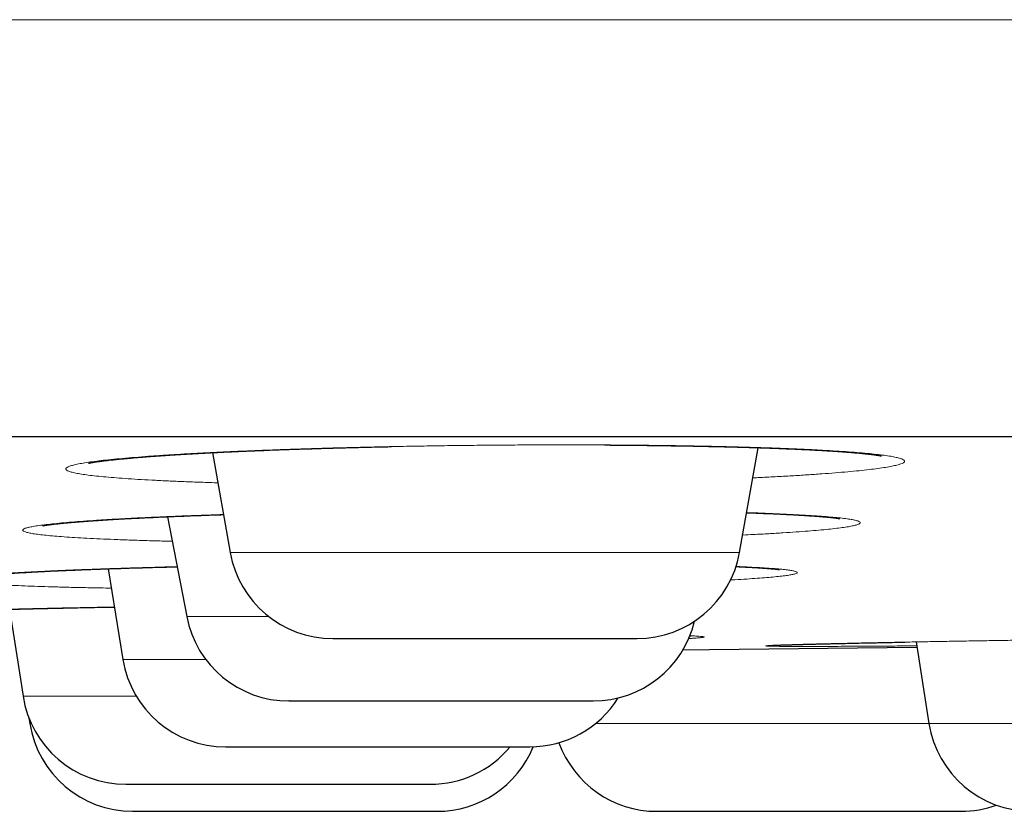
# Model space of a CAD drawing. Header units: millimetres. Extents: x 8 to 482, y 12 to 243.
# Tile 21 of 256: x 79.55 to 84.28, y 184.79 to 188.59. Entities that reach past the tile are written whole.
import ezdxf

# ---------------------------------------------------------------- set-up
doc = ezdxf.new("R2010")
doc.units = ezdxf.units.MM

msp = doc.modelspace()

# ---------------------------------------------------------------- linework, layer by layer
at = {"color": 7, "linetype": 'Continuous', "lineweight": 30}
for p, q in [((80.4787, 186.5087), (80.5633, 186.0288)), ((83.009, 186.0288), (83.0978, 186.5325)), ((80.2628, 186.201), (80.3546, 185.7216)), ((79.9768, 185.9508), (80.048, 185.515)), ((79.5039, 185.7562), (79.5686, 185.339)), ((83.8565, 185.5993), (83.9184, 185.2076)), ((79.5971, 185.2335), (79.6012, 185.2076))]:
    msp.add_line(p, q, dxfattribs=at)
at = {"color": 8, "linetype": 'Continuous', "lineweight": 0}
for p, q in [((80.5633, 186.0288), (83.009, 186.0288)), ((80.3546, 185.7216), (80.748, 185.7216)), ((80.048, 185.515), (80.4462, 185.515)), ((79.5686, 185.339), (80.1123, 185.339)), ((79.6012, 185.2076), (79.6081, 185.2076)), ((82.3176, 185.2076), (82.417, 185.2076)), ((82.417, 185.2076), (83.9184, 185.2076)), ((83.9184, 185.2076), (85.1422, 185.2076))]:
    msp.add_line(p, q, dxfattribs=at)
at = {"color": 7, "linetype": 'Continuous', "lineweight": 30, "flags": 128}
msp.add_lwpolyline([(82.7371, 185.5614), (82.8651, 185.5627), (83.8605, 185.5737)], dxfattribs=at)
at = {"color": 7, "linetype": 'Continuous', "lineweight": 30}
for centre, start, end in [((81.0557, 186.1156), 190, 270), ((82.5166, 186.1156), 270, 350), ((80.8457, 185.8156), 190.8443, 270), ((82.3066, 185.8156), 270, 346.4886), ((80.5414, 185.5956), 189.2746, 270), ((80.0627, 185.4156), 188.8162, 270), ((82.0023, 185.5956), 270, 327.9222), ((80.095, 185.2856), 188.9814, 270), ((84.4122, 185.2856), 188.9814, 270), ((81.5236, 185.4156), 270, 320.1474), ((81.5559, 185.2856), 270, 337.6988), ((82.6118, 185.2856), 199.9007, 270), ((84.0727, 185.2856), 270, 289.8479)]:
    msp.add_arc(centre, 0.5, start, end, dxfattribs=at)
at = {"color": 8, "linetype": 'Continuous', "lineweight": 0}
for points, knots in [([(27.0014, 188.5884), (27.0034, 188.5884), (27.0073, 188.5884), (27.0388, 188.5884), (27.0889, 188.5884), (27.1594, 188.5884), (27.2498, 188.5884), (27.358, 188.5884), (27.4825, 188.5884), (27.6221, 188.5884), (27.7792, 188.5884), (27.9536, 188.5884), (28.1454, 188.5884), (28.3544, 188.5884), (28.5806, 188.5884), (28.8239, 188.5884), (29.0843, 188.5884), (29.36, 188.5884), (29.6506, 188.5884), (29.9557, 188.5884), (30.277, 188.5884), (30.6234, 188.5884), (30.9963, 188.5884), (31.3972, 188.5884), (31.8164, 188.5884), (32.2536, 188.5884), (32.7086, 188.5884), (33.1721, 188.5884), (33.6429, 188.5884), (34.1196, 188.5884), (34.6114, 188.5884), (35.1179, 188.5884), (35.6392, 188.5884), (36.1748, 188.5884), (36.7248, 188.5884), (37.2888, 188.5884), (37.8667, 188.5884), (38.4548, 188.5884), (39.0526, 188.5884), (39.6596, 188.5884), (40.2793, 188.5884), (40.9282, 188.5884), (41.6075, 188.5884), (42.3179, 188.5884), (43.042, 188.5884), (43.7794, 188.5884), (44.5297, 188.5884), (45.2781, 188.5884), (46.0235, 188.5884), (46.7647, 188.5884), (47.5162, 188.5884), (48.2778, 188.5884), (49.0491, 188.5884), (49.8299, 188.5884), (50.6199, 188.5884), (51.4188, 188.5884), (52.2262, 188.5884), (53.0372, 188.5884), (53.8511, 188.5884), (54.6676, 188.5884), (55.4913, 188.5884), (56.3441, 188.5884), (57.2263, 188.5884), (58.1381, 188.5884), (59.0568, 188.5884), (59.9821, 188.5884), (60.9136, 188.5884), (61.8329, 188.5884), (62.7393, 188.5884), (63.6322, 188.5884), (64.5291, 188.5884), (65.4297, 188.5884), (66.3337, 188.5884), (67.2408, 188.5884), (68.1505, 188.5884), (69.0626, 188.5884), (69.9767, 188.5884), (70.8871, 188.5884), (71.7933, 188.5884), (72.695, 188.5884), (73.5973, 188.5884), (74.524, 188.5884), (75.4748, 188.5884), (76.4492, 188.5884), (77.4227, 188.5884), (78.3951, 188.5884), (79.3658, 188.5884), (80.3161, 188.5884), (81.2456, 188.5884), (82.1542, 188.5884), (83.06, 188.5884), (83.9625, 188.5884), (84.8616, 188.5884), (85.7568, 188.5884), (86.6478, 188.5884), (87.5343, 188.5884), (88.4159, 188.5884), (89.287, 188.5884), (90.1475, 188.5884), (90.9971, 188.5884), (91.8407, 188.5884), (92.7003, 188.5884), (93.5749, 188.5884), (94.4635, 188.5884), (95.3437, 188.5884), (96.2151, 188.5884), (97.0773, 188.5884), (97.9138, 188.5884), (98.7249, 188.5884), (99.5109, 188.5884), (100.2876, 188.5884), (101.0548, 188.5884), (101.812, 188.5884), (102.5591, 188.5884), (103.2957, 188.5884), (104.0216, 188.5884), (104.7364, 188.5884), (105.4358, 188.5884), (106.1195, 188.5884), (106.7877, 188.5884), (107.4442, 188.5884), (108.1058, 188.5884), (108.7711, 188.5884), (109.4386, 188.5884), (110.0914, 188.5884), (110.7291, 188.5884), (111.3516, 188.5884), (111.947, 188.5884), (112.5162, 188.5884), (113.06, 188.5884), (113.5894, 188.5884), (114.1043, 188.5884), (114.6044, 188.5884), (115.0896, 188.5884), (115.5597, 188.5884), (116.0145, 188.5884), (116.4538, 188.5884), (116.8748, 188.5884), (117.2778, 188.5884), (117.6628, 188.5884), (118.0322, 188.5884), (118.395, 188.5884), (118.7497, 188.5884), (119.0946, 188.5884), (119.4206, 188.5884), (119.7276, 188.5884), (120.0156, 188.5884), (120.2793, 188.5884), (120.5199, 188.5884), (120.7386, 188.5884), (120.9402, 188.5884), (121.1244, 188.5884), (121.2913, 188.5884), (121.4408, 188.5884), (121.5728, 188.5884), (121.6872, 188.5884), (121.784, 188.5884), (121.8627, 188.5884), (121.9236, 188.5884), (121.9666, 188.5884), (121.9935, 188.5884), (121.9969, 188.5884), (121.9986, 188.5884)], [0, 0, 0, 0, 0.006533, 0.013065, 0.019598, 0.026131, 0.032665, 0.039198, 0.045359, 0.051519, 0.05768, 0.06384, 0.070001, 0.076161, 0.082321, 0.088482, 0.094642, 0.100802, 0.106852, 0.112901, 0.118951, 0.125, 0.131533, 0.138065, 0.144598, 0.151131, 0.157665, 0.164198, 0.170359, 0.176519, 0.18268, 0.18884, 0.195001, 0.201161, 0.207321, 0.213482, 0.219642, 0.225802, 0.231852, 0.237901, 0.243951, 0.25, 0.256533, 0.263065, 0.269598, 0.276131, 0.282665, 0.289198, 0.295359, 0.301519, 0.30768, 0.31384, 0.320001, 0.326161, 0.332321, 0.338482, 0.344642, 0.350802, 0.356852, 0.362901, 0.368951, 0.375, 0.381533, 0.388065, 0.394598, 0.401131, 0.407665, 0.414198, 0.420359, 0.426519, 0.43268, 0.43884, 0.445001, 0.451161, 0.457321, 0.463482, 0.469642, 0.475802, 0.481852, 0.487901, 0.493951, 0.5, 0.506533, 0.513065, 0.519598, 0.526131, 0.532665, 0.539198, 0.545359, 0.551519, 0.55768, 0.56384, 0.570001, 0.576161, 0.582321, 0.588482, 0.594642, 0.600802, 0.606852, 0.612901, 0.618951, 0.625, 0.631533, 0.638065, 0.644598, 0.651131, 0.657665, 0.664198, 0.670359, 0.676519, 0.68268, 0.68884, 0.695001, 0.701161, 0.707321, 0.713482, 0.719642, 0.725802, 0.731852, 0.737901, 0.743951, 0.75, 0.756533, 0.763065, 0.769598, 0.776131, 0.782665, 0.789198, 0.795359, 0.801519, 0.80768, 0.81384, 0.820001, 0.826161, 0.832321, 0.838482, 0.844642, 0.850802, 0.856852, 0.862901, 0.868951, 0.875, 0.881533, 0.888065, 0.894598, 0.901131, 0.907665, 0.914198, 0.920359, 0.926519, 0.93268, 0.93884, 0.945001, 0.951161, 0.957321, 0.963482, 0.969642, 0.975802, 0.981852, 0.987901, 0.993951, 1, 1, 1, 1]), ([(80.5043, 186.3638), (80.5018, 186.3639), (80.4698, 186.3647), (80.4122, 186.3667), (80.3319, 186.3697), (80.2566, 186.373), (80.1857, 186.3765), (80.1196, 186.3803), (80.0586, 186.3842), (80.0032, 186.3884), (79.9536, 186.3927), (79.91, 186.3972), (79.8723, 186.4019), (79.8405, 186.4067), (79.8146, 186.4117), (79.7949, 186.4168), (79.7814, 186.422), (79.7744, 186.4273), (79.7737, 186.4326), (79.7794, 186.438), (79.7915, 186.4434), (79.8098, 186.4489), (79.8342, 186.4543), (79.8646, 186.4597), (79.9009, 186.4651), (79.9433, 186.4704), (79.9916, 186.4757), (80.0458, 186.4809), (80.1057, 186.486), (80.1706, 186.491), (80.2402, 186.4958), (80.3145, 186.5005), (80.3934, 186.505), (80.4769, 186.5093), (80.5651, 186.5135), (80.6575, 186.5175), (80.7532, 186.5213), (80.8518, 186.5248), (80.9528, 186.5281), (81.0564, 186.5311), (81.1624, 186.5338), (81.2709, 186.5363), (81.3816, 186.5386), (81.4936, 186.5405), (81.6063, 186.5422), (81.7189, 186.5436), (81.8316, 186.5446), (81.9443, 186.5454), (82.0569, 186.5458), (82.1691, 186.546), (82.2801, 186.5458), (82.389, 186.5454), (82.4957, 186.5446), (82.6, 186.5436), (82.702, 186.5422), (82.8017, 186.5405), (82.8984, 186.5386), (82.9916, 186.5363), (83.0803, 186.5338), (83.1647, 186.5311), (83.2445, 186.5281), (83.32, 186.5248), (83.3909, 186.5213), (83.4571, 186.5175), (83.5182, 186.5135), (83.5736, 186.5094), (83.623, 186.505), (83.6666, 186.5005), (83.7042, 186.4958), (83.7359, 186.491), (83.7616, 186.486), (83.7813, 186.4809), (83.7947, 186.4757), (83.8017, 186.4704), (83.8023, 186.4651), (83.7965, 186.4598), (83.7844, 186.4543), (83.7659, 186.4489), (83.7413, 186.4434), (83.7107, 186.438), (83.6743, 186.4326), (83.6319, 186.4273), (83.5836, 186.422), (83.5293, 186.4168), (83.4695, 186.4117), (83.4045, 186.4067), (83.3347, 186.4019), (83.2604, 186.3972), (83.1812, 186.3927), (83.1183, 186.3894), (83.0806, 186.3877), (83.0722, 186.3873)], [0, 0, 0, 0, 0.000943, 0.012342, 0.023716, 0.0351, 0.046533, 0.058049, 0.069592, 0.081043, 0.092438, 0.103814, 0.115207, 0.126653, 0.138189, 0.149702, 0.161134, 0.17252, 0.183895, 0.195298, 0.206763, 0.218328, 0.229821, 0.241238, 0.252615, 0.263989, 0.275396, 0.286872, 0.298452, 0.309954, 0.321375, 0.332752, 0.344121, 0.35552, 0.366984, 0.378549, 0.390086, 0.401531, 0.412918, 0.424286, 0.435671, 0.447109, 0.458638, 0.470209, 0.481685, 0.493101, 0.504495, 0.515904, 0.527363, 0.53891, 0.550435, 0.56188, 0.573282, 0.584676, 0.596101, 0.607592, 0.619186, 0.630692, 0.642115, 0.653493, 0.664861, 0.676257, 0.687717, 0.699277, 0.71082, 0.722269, 0.73366, 0.74503, 0.756415, 0.767852, 0.779377, 0.790935, 0.802397, 0.813796, 0.82517, 0.836555, 0.847987, 0.859503, 0.871045, 0.882495, 0.89389, 0.905266, 0.916659, 0.928105, 0.93964, 0.951154, 0.962585, 0.97397, 0.985345, 0.996747, 1, 1, 1, 1]), ([(83.0428, 186.2205), (83.0546, 186.2201), (83.0923, 186.2189), (83.151, 186.2167), (83.219, 186.2138), (83.2819, 186.2106), (83.3396, 186.2074), (83.3915, 186.2039), (83.4375, 186.2004), (83.4774, 186.1966), (83.5114, 186.1928), (83.5393, 186.1888), (83.5613, 186.1847), (83.5771, 186.1805), (83.5867, 186.1762), (83.5898, 186.1718), (83.5867, 186.1675), (83.5771, 186.163), (83.5612, 186.1586), (83.5389, 186.1541), (83.5106, 186.1495), (83.4764, 186.1451), (83.4363, 186.1406), (83.3905, 186.1363), (83.3388, 186.1319), (83.2813, 186.1276), (83.2184, 186.1234), (83.1502, 186.1193), (83.0855, 186.1157), (83.0417, 186.1136), (83.0238, 186.1127)], [0, 0, 0, 0, 0.0166578, 0.0533324, 0.0902131, 0.1274157, 0.1645659, 0.2014131, 0.2380731, 0.2746635, 0.3113028, 0.3481086, 0.3851974, 0.4223982, 0.4592844, 0.4959712, 0.5325753, 0.5692145, 0.6060061, 0.6430662, 0.6802116, 0.7170629, 0.7537351, 0.7903452, 0.8270107, 0.8638484, 0.9009737, 0.9380259, 0.9748142, 1, 1, 1, 1]), ([(80.2854, 186.0829), (80.2692, 186.0833), (80.2241, 186.0843), (80.1549, 186.0863), (80.0776, 186.0888), (80.0053, 186.0915), (79.9375, 186.0944), (79.8747, 186.0975), (79.817, 186.1008), (79.7651, 186.1042), (79.7191, 186.1078), (79.679, 186.1115), (79.645, 186.1153), (79.6169, 186.1193), (79.5948, 186.1234), (79.5789, 186.1276), (79.5693, 186.1319), (79.566, 186.1362), (79.5692, 186.1406), (79.5787, 186.1451), (79.5945, 186.1495), (79.6166, 186.154), (79.6447, 186.1586), (79.6787, 186.163), (79.7187, 186.1674), (79.7644, 186.1718), (79.8161, 186.1762), (79.8737, 186.1804), (79.9367, 186.1847), (80.0047, 186.1888), (80.0772, 186.1928), (80.1542, 186.1966), (80.2357, 186.2003), (80.3215, 186.2039), (80.4122, 186.2073), (80.4823, 186.2098), (80.5231, 186.2111), (80.5311, 186.2114)], [0, 0, 0, 0, 0.016566, 0.046033, 0.075433, 0.104861, 0.134412, 0.16418, 0.194019, 0.223621, 0.253078, 0.282484, 0.311933, 0.34152, 0.371338, 0.401102, 0.430653, 0.460085, 0.489491, 0.518966, 0.548603, 0.578496, 0.608206, 0.637719, 0.667128, 0.696529, 0.726015, 0.755681, 0.785618, 0.815349, 0.844872, 0.87428, 0.90367, 0.933135, 0.96277, 0.992668, 1, 1, 1, 1]), ([(79.992, 185.8578), (79.9751, 185.8581), (79.9291, 185.8588), (79.8587, 185.8602), (79.7807, 185.862), (79.7077, 185.864), (79.6394, 185.8661), (79.576, 185.8684), (79.5177, 185.8709), (79.4648, 185.8734), (79.4178, 185.8762), (79.3768, 185.879), (79.342, 185.8819), (79.3133, 185.885), (79.2906, 185.8881), (79.2742, 185.8914), (79.2638, 185.8947), (79.2597, 185.8981), (79.262, 185.9015), (79.2707, 185.905), (79.2857, 185.9085), (79.3071, 185.912), (79.3348, 185.9156), (79.3684, 185.9191), (79.4079, 185.9227), (79.4531, 185.9262), (79.5039, 185.9296), (79.5605, 185.933), (79.6227, 185.9364), (79.6903, 185.9397), (79.7628, 185.943), (79.8396, 185.9461), (79.9207, 185.9492), (80.0061, 185.9521), (80.0956, 185.9549), (80.1895, 185.9576), (80.2608, 185.9596), (80.3017, 185.9606), (80.3088, 185.9607)], [0, 0, 0, 0, 0.01666, 0.045353, 0.073929, 0.10248, 0.131099, 0.159878, 0.188907, 0.217902, 0.24666, 0.27527, 0.303825, 0.332416, 0.361137, 0.390077, 0.41911, 0.447896, 0.476527, 0.505092, 0.533684, 0.562395, 0.591316, 0.620303, 0.649061, 0.677679, 0.706249, 0.734863, 0.763611, 0.792585, 0.821498, 0.850206, 0.878798, 0.907368, 0.936006, 0.964804, 0.993851, 1, 1, 1, 1]), ([(82.9922, 185.9617), (83.0042, 185.9612), (83.036, 185.9599), (83.0813, 185.9577), (83.1286, 185.9549), (83.1695, 185.9521), (83.2045, 185.9492), (83.2333, 185.9461), (83.2561, 185.943), (83.2727, 185.9397), (83.2832, 185.9364), (83.2873, 185.933), (83.2851, 185.9296), (83.2765, 185.9262), (83.2615, 185.9227), (83.2401, 185.9191), (83.2126, 185.9156), (83.1792, 185.912), (83.1399, 185.9085), (83.0949, 185.905), (83.0439, 185.9015), (83.0007, 185.8988), (82.9727, 185.8973), (82.9656, 185.897)], [0, 0, 0, 0, 0.030651, 0.081227, 0.1314, 0.181328, 0.231169, 0.281085, 0.331234, 0.381774, 0.432221, 0.482307, 0.532192, 0.582033, 0.631993, 0.682229, 0.732897, 0.783252, 0.833274, 0.883121, 0.932953, 0.982932, 1, 1, 1, 1]), ([(79.5142, 185.6896), (79.4874, 185.6899), (79.4317, 185.6905), (79.3525, 185.6915), (79.2759, 185.6927), (79.2044, 185.694), (79.1381, 185.6954), (79.0769, 185.697), (79.0208, 185.6987), (78.9701, 185.7005), (78.9249, 185.7024), (78.8858, 185.7044), (78.853, 185.7064), (78.8264, 185.7086), (78.806, 185.7108), (78.7918, 185.7131), (78.7839, 185.7155), (78.7821, 185.718), (78.7866, 185.7204), (78.7974, 185.7229), (78.8145, 185.7255), (78.838, 185.728), (78.8677, 185.7306), (78.9036, 185.7332), (78.9454, 185.7358), (78.9927, 185.7384), (79.0456, 185.741), (79.1039, 185.7435), (79.1676, 185.746), (79.2368, 185.7485), (79.3111, 185.751), (79.3899, 185.7533), (79.4728, 185.7556), (79.5595, 185.7579), (79.6501, 185.76), (79.7445, 185.7621), (79.8429, 185.7641), (79.9304, 185.7657), (79.9861, 185.7667), (80.0068, 185.767)], [0, 0, 0, 0, 0.025597, 0.053119, 0.080441, 0.107653, 0.13484, 0.162092, 0.189496, 0.217138, 0.244749, 0.272133, 0.299376, 0.326567, 0.353793, 0.381141, 0.408699, 0.436345, 0.463757, 0.49102, 0.51822, 0.545447, 0.572786, 0.600325, 0.627928, 0.655312, 0.682563, 0.709769, 0.737016, 0.764391, 0.791981, 0.819513, 0.846849, 0.874076, 0.901281, 0.928552, 0.955975, 0.983636, 1, 1, 1, 1]), ([(82.7697, 185.6289), (82.7776, 185.6285), (82.7949, 185.6279), (82.8144, 185.6267), (82.8293, 185.6254), (82.8377, 185.6241), (82.8397, 185.6228), (82.8353, 185.6213), (82.8246, 185.6199), (82.8074, 185.6184), (82.7877, 185.617), (82.7711, 185.6161), (82.7647, 185.6158)], [0, 0, 0, 0, 0.088436, 0.194755, 0.300225, 0.405174, 0.509939, 0.614856, 0.720262, 0.826486, 0.93253, 1, 1, 1, 1]), ([(83.8594, 185.5806), (83.8312, 185.5803), (83.7742, 185.5799), (83.6938, 185.5793), (83.6175, 185.5788), (83.5465, 185.5784), (83.4806, 185.5781), (83.42, 185.5778), (83.3646, 185.5777), (83.3146, 185.5776), (83.2703, 185.5777), (83.2321, 185.5778), (83.2, 185.5781), (83.1742, 185.5784), (83.1546, 185.5788), (83.1412, 185.5793), (83.134, 185.5799), (83.133, 185.5806), (83.1383, 185.5813), (83.15, 185.5822), (83.168, 185.5831), (83.1924, 185.5841), (83.223, 185.5851), (83.2599, 185.5863), (83.3025, 185.5875), (83.3507, 185.5888), (83.4043, 185.5901), (83.4633, 185.5914), (83.5278, 185.5928), (83.5977, 185.5943), (83.6728, 185.5958), (83.7524, 185.5974), (83.8362, 185.599), (83.9236, 185.6006), (84.0147, 185.6022), (84.1095, 185.6038), (84.2079, 185.6054), (84.3097, 185.6071), (84.4142, 185.6088), (84.5206, 185.6104), (84.6284, 185.612), (84.7377, 185.6136), (84.8485, 185.6152), (84.9558, 185.6167), (85.0264, 185.6177), (85.0595, 185.6182)], [0, 0, 0, 0, 0.023079, 0.046651, 0.07003, 0.093289, 0.116503, 0.139746, 0.163093, 0.186618, 0.210098, 0.233415, 0.256643, 0.279856, 0.30313, 0.326539, 0.350156, 0.3736, 0.396875, 0.420055, 0.443215, 0.46643, 0.489774, 0.51332, 0.53684, 0.560168, 0.583375, 0.606537, 0.62973, 0.653026, 0.676501, 0.700052, 0.723403, 0.746626, 0.769797, 0.79299, 0.816279, 0.839738, 0.863252, 0.886579, 0.909793, 0.932968, 0.956178, 0.979499, 1, 1, 1, 1])]:
    msp.add_open_spline(points, degree=3, knots=knots, dxfattribs=at)
at = {"color": 7, "linetype": 'Continuous', "lineweight": 30}
for points, knots in [([(29.0014, 186.5856), (29.0019, 186.5856), (29.0027, 186.5856), (29.0096, 186.5856), (29.0206, 186.5856), (29.036, 186.5856), (29.0559, 186.5856), (29.0802, 186.5856), (29.1099, 186.5856), (29.1454, 186.5856), (29.1875, 186.5856), (29.2348, 186.5856), (29.2875, 186.5856), (29.3456, 186.5856), (29.409, 186.5856), (29.4778, 186.5856), (29.5518, 186.5856), (29.6313, 186.5856), (29.7156, 186.5856), (29.8046, 186.5856), (29.8981, 186.5856), (29.9967, 186.5856), (30.1008, 186.5856), (30.2105, 186.5856), (30.3259, 186.5856), (30.4464, 186.5856), (30.572, 186.5856), (30.7019, 186.5856), (30.8359, 186.5856), (30.9741, 186.5856), (31.1171, 186.5856), (31.2661, 186.5856), (31.421, 186.5856), (31.5821, 186.5856), (31.7483, 186.5856), (31.9196, 186.5856), (32.096, 186.5856), (32.2775, 186.5856), (32.4582, 186.5856), (32.6376, 186.5856), (32.815, 186.5856), (32.9965, 186.5856), (33.1819, 186.5856), (33.3713, 186.5856), (33.5646, 186.5856), (33.7685, 186.5856), (33.9835, 186.5856), (34.2099, 186.5856), (34.4412, 186.5856), (34.6773, 186.5856), (34.9182, 186.5856), (35.1639, 186.5856), (35.4144, 186.5856), (35.6697, 186.5856), (35.9298, 186.5856), (36.1932, 186.5856), (36.4596, 186.5856), (36.7289, 186.5856), (37.0024, 186.5856), (37.2815, 186.5856), (37.5663, 186.5856), (37.8568, 186.5856), (38.1513, 186.5856), (38.4499, 186.5856), (38.7507, 186.5856), (39.0536, 186.5856), (39.3586, 186.5856), (39.6674, 186.5856), (39.9823, 186.5856), (40.3033, 186.5856), (40.6305, 186.5856), (40.9617, 186.5856), (41.297, 186.5856), (41.6363, 186.5856), (41.9797, 186.5856), (42.3162, 186.5856), (42.6454, 186.5856), (42.9667, 186.5856), (43.2909, 186.5856), (43.618, 186.5856), (43.9481, 186.5856), (44.2811, 186.5856), (44.6282, 186.5856), (44.9898, 186.5856), (45.3662, 186.5856), (45.7462, 186.5856), (46.1297, 186.5856), (46.5167, 186.5856), (46.9073, 186.5856), (47.3014, 186.5856), (47.6991, 186.5856), (48.1003, 186.5856), (48.5026, 186.5856), (48.906, 186.5856), (49.3101, 186.5856), (49.7169, 186.5856), (50.1285, 186.5856), (50.545, 186.5856), (50.9663, 186.5856), (51.39, 186.5856), (51.8161, 186.5856), (52.242, 186.5856), (52.6676, 186.5856), (53.093, 186.5856), (53.5207, 186.5856), (53.9536, 186.5856), (54.3917, 186.5856), (54.8352, 186.5856), (55.281, 186.5856), (55.7292, 186.5856), (56.1799, 186.5856), (56.6328, 186.5856), (57.074, 186.5856), (57.5028, 186.5856), (57.919, 186.5856), (58.3367, 186.5856), (58.7557, 186.5856), (59.1762, 186.5856), (59.5981, 186.5856), (60.0356, 186.5856), (60.4888, 186.5856), (60.9578, 186.5856), (61.4287, 186.5856), (61.9012, 186.5856), (62.3755, 186.5856), (62.8515, 186.5856), (63.3292, 186.5856), (63.8087, 186.5856), (64.2899, 186.5856), (64.77, 186.5856), (65.2488, 186.5856), (65.7261, 186.5856), (66.2043, 186.5856), (66.6858, 186.5856), (67.1706, 186.5856), (67.6586, 186.5856), (68.1469, 186.5856), (68.6357, 186.5856), (69.1218, 186.5856), (69.6054, 186.5856), (70.0865, 186.5856), (70.5678, 186.5856), (71.0528, 186.5856), (71.5414, 186.5856), (72.0336, 186.5856), (72.5262, 186.5856), (73.0192, 186.5856), (73.5125, 186.5856), (74.0061, 186.5856), (74.4847, 186.5856), (74.9479, 186.5856), (75.3957, 186.5856), (75.8431, 186.5856), (76.2903, 186.5856), (76.7372, 186.5856), (77.1838, 186.5856), (77.6451, 186.5856), (78.1208, 186.5856), (78.6112, 186.5856), (79.1011, 186.5856), (79.5908, 186.5856), (80.0801, 186.5856), (80.5691, 186.5856), (81.0577, 186.5856), (81.546, 186.5856), (82.0339, 186.5856), (82.5186, 186.5856), (83.0001, 186.5856), (83.4779, 186.5856), (83.9547, 186.5856), (84.4327, 186.5856), (84.912, 186.5856), (85.3924, 186.5856), (85.8711, 186.5856), (86.3481, 186.5856), (86.8205, 186.5856), (87.2884, 186.5856), (87.7518, 186.5856), (88.2136, 186.5856), (88.6768, 186.5856), (89.1415, 186.5856), (89.6076, 186.5856), (90.0719, 186.5856), (90.5345, 186.5856), (90.9954, 186.5856), (91.4546, 186.5856), (91.8977, 186.5856), (92.3248, 186.5856), (92.7359, 186.5856), (93.1451, 186.5856), (93.5523, 186.5856), (93.9576, 186.5856), (94.361, 186.5856), (94.7757, 186.5856), (95.2017, 186.5856), (95.6386, 186.5856), (96.0731, 186.5856), (96.5053, 186.5856), (96.9352, 186.5856), (97.3627, 186.5856), (97.7878, 186.5856), (98.2105, 186.5856), (98.6309, 186.5856), (99.0465, 186.5856), (99.4572, 186.5856), (99.8629, 186.5856), (100.2657, 186.5856), (100.6675, 186.5856), (101.0683, 186.5856), (101.468, 186.5856), (101.8641, 186.5856), (102.2567, 186.5856), (102.6435, 186.5856), (103.0245, 186.5856), (103.3997, 186.5856), (103.7716, 186.5856), (104.1426, 186.5856), (104.5126, 186.5856), (104.8815, 186.5856), (105.2469, 186.5856), (105.6088, 186.5856), (105.9671, 186.5856), (106.3218, 186.5856), (106.6621, 186.5856), (106.988, 186.5856), (107.3, 186.5856), (107.6086, 186.5856), (107.9138, 186.5856), (108.2158, 186.5856), (108.5144, 186.5856), (108.8196, 186.5856), (109.1309, 186.5856), (109.4479, 186.5856), (109.7608, 186.5856), (110.0698, 186.5856), (110.3747, 186.5856), (110.6756, 186.5856), (110.9725, 186.5856), (111.2654, 186.5856), (111.5543, 186.5856), (111.8374, 186.5856), (112.1149, 186.5856), (112.3866, 186.5856), (112.6541, 186.5856), (112.9185, 186.5856), (113.1798, 186.5856), (113.4379, 186.5856), (113.6912, 186.5856), (113.9396, 186.5856), (114.1819, 186.5856), (114.4179, 186.5856), (114.6479, 186.5856), (114.8733, 186.5856), (115.0955, 186.5856), (115.3145, 186.5856), (115.5302, 186.5856), (115.741, 186.5856), (115.947, 186.5856), (116.1482, 186.5856), (116.3445, 186.5856), (116.5301, 186.5856), (116.7053, 186.5856), (116.8705, 186.5856), (117.0315, 186.5856), (117.1884, 186.5856), (117.341, 186.5856), (117.4895, 186.5856), (117.6386, 186.5856), (117.7878, 186.5856), (117.9366, 186.5856), (118.0804, 186.5856), (118.2191, 186.5856), (118.3527, 186.5856), (118.4812, 186.5856), (118.6047, 186.5856), (118.7231, 186.5856), (118.8364, 186.5856), (118.944, 186.5856), (119.046, 186.5856), (119.1425, 186.5856), (119.2339, 186.5856), (119.3207, 186.5856), (119.4027, 186.5856), (119.4799, 186.5856), (119.5518, 186.5856), (119.6183, 186.5856), (119.6791, 186.5856), (119.7343, 186.5856), (119.784, 186.5856), (119.8285, 186.5856), (119.8682, 186.5856), (119.9029, 186.5856), (119.9324, 186.5856), (119.9565, 186.5856), (119.9753, 186.5856), (119.9887, 186.5856), (119.997, 186.5856), (119.9981, 186.5856), (119.9986, 186.5856)], [0, 0, 0, 0, 0.003135, 0.006267, 0.009399, 0.012529, 0.015659, 0.018788, 0.021917, 0.02536, 0.028802, 0.032246, 0.035691, 0.039138, 0.042588, 0.04604, 0.049495, 0.052953, 0.056415, 0.05982, 0.063229, 0.066635, 0.070037, 0.073497, 0.076954, 0.080407, 0.083858, 0.087306, 0.090691, 0.094074, 0.097456, 0.100837, 0.104287, 0.107736, 0.111187, 0.114638, 0.11809, 0.121544, 0.125, 0.128134, 0.131267, 0.134398, 0.137529, 0.140658, 0.143787, 0.146916, 0.150359, 0.153801, 0.157245, 0.16069, 0.164138, 0.167587, 0.171039, 0.174494, 0.177953, 0.181415, 0.18482, 0.188229, 0.191635, 0.195037, 0.198497, 0.201954, 0.205407, 0.208858, 0.212306, 0.215691, 0.219074, 0.222456, 0.225837, 0.229287, 0.232736, 0.236187, 0.239638, 0.24309, 0.246544, 0.25, 0.253134, 0.256267, 0.259398, 0.262529, 0.265658, 0.268787, 0.271916, 0.275359, 0.278801, 0.282245, 0.28569, 0.289138, 0.292587, 0.296039, 0.299494, 0.302953, 0.306415, 0.30982, 0.313229, 0.316635, 0.320037, 0.323497, 0.326954, 0.330407, 0.333858, 0.337306, 0.340691, 0.344074, 0.347456, 0.350837, 0.354287, 0.357736, 0.361187, 0.364638, 0.36809, 0.371544, 0.375, 0.378134, 0.381267, 0.384398, 0.387529, 0.390658, 0.393787, 0.396916, 0.400359, 0.403801, 0.407245, 0.41069, 0.414138, 0.417587, 0.421039, 0.424494, 0.427953, 0.431415, 0.43482, 0.438229, 0.441635, 0.445037, 0.448497, 0.451954, 0.455407, 0.458858, 0.462306, 0.465691, 0.469074, 0.472456, 0.475837, 0.479287, 0.482736, 0.486187, 0.489638, 0.49309, 0.496544, 0.5, 0.503134, 0.506267, 0.509398, 0.512529, 0.515658, 0.518787, 0.521916, 0.525359, 0.528801, 0.532245, 0.53569, 0.539138, 0.542587, 0.546039, 0.549494, 0.552953, 0.556415, 0.55982, 0.563229, 0.566635, 0.570037, 0.573497, 0.576954, 0.580407, 0.583858, 0.587306, 0.590691, 0.594074, 0.597456, 0.600837, 0.604287, 0.607736, 0.611187, 0.614638, 0.61809, 0.621544, 0.625, 0.628134, 0.631267, 0.634398, 0.637529, 0.640658, 0.643787, 0.646916, 0.650359, 0.653801, 0.657245, 0.66069, 0.664138, 0.667587, 0.671039, 0.674494, 0.677953, 0.681415, 0.68482, 0.688229, 0.691635, 0.695037, 0.698497, 0.701954, 0.705407, 0.708858, 0.712306, 0.715691, 0.719074, 0.722456, 0.725837, 0.729287, 0.732736, 0.736187, 0.739638, 0.74309, 0.746544, 0.75, 0.753134, 0.756267, 0.759398, 0.762529, 0.765658, 0.768787, 0.771916, 0.775359, 0.778801, 0.782245, 0.78569, 0.789138, 0.792587, 0.796039, 0.799494, 0.802953, 0.806415, 0.80982, 0.813229, 0.816635, 0.820037, 0.823497, 0.826954, 0.830407, 0.833858, 0.837306, 0.840691, 0.844074, 0.847456, 0.850837, 0.854287, 0.857736, 0.861187, 0.864638, 0.86809, 0.871544, 0.875, 0.878134, 0.881267, 0.884398, 0.887529, 0.890658, 0.893787, 0.896916, 0.900359, 0.903801, 0.907245, 0.91069, 0.914138, 0.917587, 0.921039, 0.924494, 0.927953, 0.931415, 0.93482, 0.938229, 0.941635, 0.945038, 0.948498, 0.951955, 0.955408, 0.958859, 0.962307, 0.965692, 0.969075, 0.972457, 0.975838, 0.979288, 0.982737, 0.986187, 0.989638, 0.99309, 0.996544, 1, 1, 1, 1]), ([(79.8836, 186.458), (79.8836, 186.458), (79.8835, 186.458), (79.8842, 186.4582), (79.886, 186.4585), (79.8884, 186.4591), (79.8913, 186.4596), (79.8945, 186.4603), (79.8985, 186.461), (79.9031, 186.4618), (79.9088, 186.4627), (79.9168, 186.464), (79.9278, 186.4656), (79.9422, 186.4676), (79.9577, 186.4696), (79.9737, 186.4716), (79.9888, 186.4733), (80.0029, 186.4748), (80.0165, 186.4763), (80.031, 186.4777), (80.0467, 186.4793), (80.0634, 186.4808), (80.0812, 186.4824), (80.1, 186.4841), (80.1207, 186.4858), (80.1409, 186.4875), (80.1592, 186.4889), (80.1741, 186.49), (80.1865, 186.4909), (80.1965, 186.4917), (80.2045, 186.4922), (80.2117, 186.4928), (80.2196, 186.4933), (80.2291, 186.494), (80.2402, 186.4947), (80.253, 186.4956), (80.2703, 186.4967), (80.2923, 186.4982), (80.3189, 186.4998), (80.3466, 186.5015), (80.3749, 186.5031), (80.4037, 186.5047), (80.4464, 186.5071), (80.5041, 186.51), (80.5699, 186.5131), (80.6295, 186.5157), (80.6828, 186.518), (80.7395, 186.5202), (80.7996, 186.5225), (80.8632, 186.5247), (80.9302, 186.5269), (80.9954, 186.5289), (81.0582, 186.5307), (81.118, 186.5324), (81.1795, 186.534), (81.2409, 186.5355), (81.2936, 186.5367), (81.3256, 186.5374), (81.3376, 186.5376)], [0, 0, 0, 0, 0.003608, 0.01545, 0.02742, 0.03894, 0.049152, 0.058865, 0.068501, 0.079206, 0.090986, 0.103693, 0.125434, 0.147134, 0.168564, 0.188637, 0.207206, 0.221292, 0.235736, 0.250542, 0.265783, 0.282093, 0.297649, 0.314174, 0.331668, 0.350105, 0.363608, 0.375106, 0.384596, 0.392075, 0.397635, 0.402348, 0.408119, 0.414969, 0.422898, 0.431907, 0.441996, 0.458971, 0.477017, 0.495024, 0.512994, 0.530925, 0.548818, 0.590843, 0.632666, 0.659898, 0.688154, 0.717505, 0.747919, 0.779395, 0.811932, 0.845529, 0.87261, 0.900341, 0.928721, 0.957111, 0.983962, 1, 1, 1, 1]), ([(82.3604, 186.5455), (82.3642, 186.5454), (82.3888, 186.5453), (82.4347, 186.5449), (82.4994, 186.5444), (82.5657, 186.5437), (82.6318, 186.5428), (82.6956, 186.5419), (82.7564, 186.5409), (82.82, 186.5397), (82.8854, 186.5383), (82.9519, 186.5367), (83.0128, 186.5351), (83.0684, 186.5335), (83.1189, 186.5319), (83.1655, 186.5302), (83.2055, 186.5288), (83.2396, 186.5274), (83.2683, 186.5262), (83.2944, 186.525), (83.3173, 186.524), (83.3369, 186.523), (83.3535, 186.5222), (83.366, 186.5215), (83.3751, 186.521), (83.3819, 186.5207), (83.3892, 186.5203), (83.3985, 186.5198), (83.4106, 186.5191), (83.4255, 186.5182), (83.4426, 186.5172), (83.4613, 186.516), (83.4804, 186.5147), (83.4995, 186.5134), (83.5181, 186.512), (83.5361, 186.5106), (83.5531, 186.5092), (83.5689, 186.5078), (83.5836, 186.5065), (83.5968, 186.5052), (83.6075, 186.5041), (83.6158, 186.5032), (83.6221, 186.5025), (83.6278, 186.5019), (83.6333, 186.5013), (83.6391, 186.5006), (83.6454, 186.4998), (83.6518, 186.499), (83.6582, 186.4981), (83.6645, 186.4972), (83.6703, 186.4963), (83.6753, 186.4956), (83.6789, 186.4949), (83.6815, 186.4945), (83.6834, 186.4942), (83.6852, 186.4938), (83.6869, 186.4935), (83.6889, 186.4931), (83.6905, 186.4928), (83.6907, 186.4927), (83.6907, 186.4927)], [0, 0, 0, 0, 0.005362, 0.035297, 0.066671, 0.100092, 0.133631, 0.16621, 0.19783, 0.228493, 0.267196, 0.304257, 0.339675, 0.371948, 0.40272, 0.431989, 0.459755, 0.480515, 0.500344, 0.518942, 0.535682, 0.549846, 0.56231, 0.573073, 0.578618, 0.58357, 0.588937, 0.595831, 0.606031, 0.6184, 0.632939, 0.649631, 0.667303, 0.684705, 0.703385, 0.721747, 0.739795, 0.757529, 0.77495, 0.79156, 0.806234, 0.816378, 0.825304, 0.833025, 0.840983, 0.850234, 0.860789, 0.872737, 0.884567, 0.897508, 0.911251, 0.923529, 0.933889, 0.940688, 0.94654, 0.953417, 0.961768, 0.971586, 0.98753, 1, 1, 1, 1]), ([(83.0427, 186.2199), (83.0541, 186.2195), (83.0822, 186.2186), (83.1248, 186.217), (83.1709, 186.2151), (83.2072, 186.2135), (83.2349, 186.2122), (83.254, 186.2112), (83.2714, 186.2103), (83.2864, 186.2094), (83.2987, 186.2087), (83.3087, 186.2081), (83.3174, 186.2076), (83.3265, 186.207), (83.3359, 186.2064), (83.3457, 186.2058), (83.3555, 186.2051), (83.366, 186.2043), (83.3796, 186.2033), (83.3954, 186.2021), (83.4123, 186.2007), (83.4276, 186.1993), (83.4406, 186.198), (83.4515, 186.1968), (83.4608, 186.1957), (83.4689, 186.1947), (83.4755, 186.1938), (83.4807, 186.1931), (83.4841, 186.1926), (83.4864, 186.1922), (83.4879, 186.1919), (83.4891, 186.1917), (83.4899, 186.1916), (83.4904, 186.1915), (83.4903, 186.1915), (83.4903, 186.1915)], [0, 0, 0, 0, 0.045094, 0.111379, 0.178821, 0.247436, 0.280198, 0.313014, 0.343153, 0.369758, 0.392834, 0.410426, 0.425624, 0.442948, 0.463668, 0.482325, 0.503071, 0.5259, 0.550627, 0.594783, 0.637924, 0.680053, 0.721997, 0.755468, 0.790538, 0.824986, 0.856509, 0.885127, 0.911585, 0.925667, 0.93926, 0.954094, 0.971107, 0.990291, 1, 1, 1, 1]), ([(79.6641, 186.1577), (79.6642, 186.1577), (79.6642, 186.1577), (79.6649, 186.1578), (79.666, 186.158), (79.6676, 186.1584), (79.6699, 186.1588), (79.6728, 186.1593), (79.6758, 186.1598), (79.6787, 186.1602), (79.6812, 186.1606), (79.6836, 186.1609), (79.6863, 186.1613), (79.6897, 186.1618), (79.6943, 186.1624), (79.7002, 186.1632), (79.707, 186.1641), (79.7171, 186.1653), (79.7304, 186.1668), (79.7473, 186.1686), (79.7645, 186.1703), (79.7819, 186.1719), (79.7982, 186.1734), (79.8131, 186.1746), (79.8262, 186.1757), (79.8385, 186.1767), (79.8501, 186.1776), (79.8641, 186.1787), (79.8817, 186.18), (79.9044, 186.1816), (79.9303, 186.1833), (79.9596, 186.1852), (79.9923, 186.1873), (80.028, 186.1894), (80.0686, 186.1916), (80.1143, 186.194), (80.1657, 186.1966), (80.2206, 186.1991), (80.2792, 186.2017), (80.3407, 186.2042), (80.4082, 186.2068), (80.4715, 186.2091), (80.5146, 186.2105), (80.5312, 186.2111)], [0, 0, 0, 0, 0.010852, 0.019024, 0.028236, 0.039035, 0.051427, 0.065228, 0.078493, 0.089404, 0.097957, 0.104523, 0.111954, 0.120843, 0.133194, 0.147576, 0.163959, 0.180746, 0.213476, 0.244251, 0.273063, 0.300251, 0.32604, 0.345314, 0.363269, 0.379595, 0.394287, 0.407965, 0.43203, 0.458656, 0.487846, 0.519607, 0.553938, 0.589904, 0.626762, 0.670891, 0.716238, 0.762807, 0.810603, 0.859557, 0.908034, 0.96471, 1, 1, 1, 1]), ([(79.3444, 185.9142), (79.3444, 185.9142), (79.3443, 185.9141), (79.345, 185.9143), (79.3461, 185.9144), (79.3477, 185.9147), (79.3498, 185.915), (79.3526, 185.9154), (79.3583, 185.9162), (79.3683, 185.9174), (79.3852, 185.9193), (79.4013, 185.9208), (79.415, 185.9221), (79.4241, 185.9228), (79.4326, 185.9235), (79.4401, 185.9242), (79.4529, 185.9252), (79.4675, 185.9263), (79.4849, 185.9275), (79.4981, 185.9284), (79.5123, 185.9293), (79.5281, 185.9303), (79.5461, 185.9315), (79.5669, 185.9327), (79.5906, 185.934), (79.6175, 185.9355), (79.6478, 185.9371), (79.6816, 185.9388), (79.7179, 185.9405), (79.7563, 185.9422), (79.7966, 185.944), (79.8393, 185.9457), (79.8831, 185.9474), (79.9308, 185.9492), (79.9822, 185.951), (80.0372, 185.9528), (80.09, 185.9545), (80.1406, 185.956), (80.1886, 185.9574), (80.2343, 185.9586), (80.274, 185.9597), (80.2988, 185.9603), (80.3089, 185.9606)], [0, 0, 0, 0, 0.008955, 0.021789, 0.032465, 0.0419, 0.052572, 0.064559, 0.077675, 0.117334, 0.156414, 0.196298, 0.213332, 0.228998, 0.242713, 0.254474, 0.264278, 0.300103, 0.316769, 0.333852, 0.35135, 0.369812, 0.390851, 0.414156, 0.439728, 0.46757, 0.497682, 0.530065, 0.564719, 0.597504, 0.632089, 0.668045, 0.703038, 0.736708, 0.778796, 0.818611, 0.856154, 0.890539, 0.922771, 0.952853, 0.980787, 1, 1, 1, 1]), ([(82.9921, 185.9612), (82.9971, 185.961), (83.0108, 185.9604), (83.0312, 185.9594), (83.0535, 185.9583), (83.0737, 185.9572), (83.0927, 185.9561), (83.1111, 185.955), (83.129, 185.9537), (83.1456, 185.9525), (83.1576, 185.9515), (83.1658, 185.9507), (83.1714, 185.9502), (83.1769, 185.9497), (83.1821, 185.9491), (83.1862, 185.9487), (83.1893, 185.9483), (83.1915, 185.9481), (83.1933, 185.9478), (83.1948, 185.9476), (83.1961, 185.9475), (83.1974, 185.9473), (83.1987, 185.9471), (83.1999, 185.9469), (83.2007, 185.9468), (83.2011, 185.9468), (83.201, 185.9468), (83.201, 185.9468)], [0, 0, 0, 0, 0.041302, 0.112238, 0.180986, 0.247589, 0.312167, 0.380229, 0.454743, 0.530477, 0.60427, 0.63541, 0.668713, 0.704173, 0.741785, 0.778362, 0.799683, 0.818925, 0.83609, 0.851179, 0.86564, 0.883302, 0.9075, 0.936077, 0.966307, 0.994365, 1, 1, 1, 1]), ([(78.8511, 185.7276), (78.8511, 185.7276), (78.8508, 185.7275), (78.8518, 185.7277), (78.8539, 185.7279), (78.8573, 185.7284), (78.8619, 185.7289), (78.8675, 185.7294), (78.8743, 185.7301), (78.8822, 185.7308), (78.893, 185.7317), (78.9076, 185.7328), (78.9269, 185.7341), (78.9489, 185.7355), (78.9739, 185.737), (79.0021, 185.7385), (79.0331, 185.74), (79.0649, 185.7415), (79.096, 185.7428), (79.1256, 185.7441), (79.1551, 185.7452), (79.1797, 185.7462), (79.1991, 185.7469), (79.2133, 185.7474), (79.2271, 185.7479), (79.241, 185.7484), (79.2541, 185.7488), (79.2655, 185.7492), (79.2743, 185.7495), (79.2824, 185.7497), (79.2918, 185.75), (79.3043, 185.7505), (79.3201, 185.751), (79.3397, 185.7516), (79.3628, 185.7523), (79.3895, 185.7531), (79.42, 185.7539), (79.4562, 185.755), (79.4969, 185.7561), (79.5406, 185.7572), (79.584, 185.7583), (79.6327, 185.7594), (79.6866, 185.7607), (79.7453, 185.762), (79.8023, 185.7631), (79.8573, 185.7642), (79.9107, 185.7653), (79.9602, 185.7662), (79.9924, 185.7667), (80.0068, 185.767)], [0, 0, 0, 0, 0.001495, 0.018326, 0.034949, 0.050431, 0.06579, 0.082397, 0.100539, 0.119158, 0.137361, 0.167915, 0.198661, 0.230449, 0.263279, 0.297158, 0.332085, 0.366624, 0.395455, 0.422984, 0.449205, 0.474115, 0.486078, 0.497711, 0.509014, 0.519408, 0.53093, 0.539782, 0.545963, 0.55118, 0.558246, 0.567201, 0.579205, 0.593485, 0.610041, 0.628873, 0.649981, 0.673363, 0.702395, 0.730607, 0.757949, 0.784421, 0.820729, 0.855262, 0.888022, 0.919013, 0.948237, 0.976734, 1, 1, 1, 1]), ([(81.0559, 185.6156), (81.0558, 185.6156), (81.0557, 185.6156), (81.0578, 185.6156), (81.0621, 185.6156), (81.0695, 185.6156), (81.0808, 185.6156), (81.0972, 185.6156), (81.1175, 185.6156), (81.1417, 185.6156), (81.1654, 185.6156), (81.1867, 185.6156), (81.2044, 185.6156), (81.2229, 185.6156), (81.2423, 185.6156), (81.267, 185.6156), (81.2979, 185.6156), (81.3361, 185.6156), (81.3765, 185.6156), (81.4189, 185.6156), (81.4628, 185.6156), (81.5079, 185.6156), (81.5543, 185.6156), (81.6019, 185.6156), (81.6472, 185.6156), (81.6897, 185.6156), (81.7289, 185.6156), (81.7681, 185.6156), (81.8073, 185.6156), (81.8464, 185.6156), (81.8855, 185.6156), (81.9114, 185.6156), (81.9244, 185.6156)], [0, 0, 0, 0, 0.016492, 0.046901, 0.077412, 0.108113, 0.151294, 0.194041, 0.236598, 0.279213, 0.322131, 0.345634, 0.368964, 0.392161, 0.415262, 0.438307, 0.476693, 0.515215, 0.554054, 0.593122, 0.631783, 0.670215, 0.708601, 0.747123, 0.785962, 0.816811, 0.847422, 0.877881, 0.908279, 0.938705, 0.96925, 1, 1, 1, 1]), ([(81.9244, 185.6156), (81.9425, 185.6156), (81.9785, 185.6156), (82.0311, 185.6156), (82.0821, 185.6156), (82.1315, 185.6156), (82.1719, 185.6156), (82.2039, 185.6156), (82.2282, 185.6156), (82.2517, 185.6156), (82.2742, 185.6156), (82.3008, 185.6156), (82.3304, 185.6156), (82.3623, 185.6156), (82.3916, 185.6156), (82.4182, 185.6156), (82.4419, 185.6156), (82.4623, 185.6156), (82.4796, 185.6156), (82.4937, 185.6156), (82.5037, 185.6156), (82.5106, 185.6156), (82.5147, 185.6156), (82.5167, 185.6156), (82.5165, 185.6156), (82.5165, 185.6156)], [0, 0, 0, 0, 0.05501, 0.109507, 0.163804, 0.218218, 0.273064, 0.30305, 0.332816, 0.362412, 0.391886, 0.421288, 0.470263, 0.519412, 0.568966, 0.618811, 0.668137, 0.717171, 0.766147, 0.815295, 0.864849, 0.904275, 0.943374, 0.982258, 1, 1, 1, 1]), ([(82.7696, 185.6285), (82.7707, 185.6285), (82.7733, 185.6284), (82.7756, 185.6284), (82.777, 185.6284), (82.7772, 185.6285), (82.7772, 185.6285)], [0, 0, 0, 0, 0.239913, 0.604353, 0.896848, 1, 1, 1, 1]), ([(83.1655, 185.5826), (83.1656, 185.5826), (83.1658, 185.5826), (83.1684, 185.5828), (83.1719, 185.583), (83.1755, 185.5832), (83.1788, 185.5833), (83.1819, 185.5835), (83.1852, 185.5836), (83.1888, 185.5838), (83.1939, 185.584), (83.2008, 185.5842), (83.2102, 185.5846), (83.2214, 185.585), (83.2343, 185.5854), (83.2504, 185.5859), (83.2703, 185.5865), (83.2944, 185.5872), (83.3224, 185.588), (83.3549, 185.5888), (83.3923, 185.5897), (83.4336, 185.5907), (83.4787, 185.5917), (83.5278, 185.5928), (83.5804, 185.5939), (83.6363, 185.5951), (83.6952, 185.5963), (83.7505, 185.5973), (83.7874, 185.598), (83.8027, 185.5983)], [0, 0, 0, 0, 0.024307, 0.05005, 0.073857, 0.09459, 0.108718, 0.121002, 0.133221, 0.146187, 0.1599, 0.184884, 0.21203, 0.241345, 0.272836, 0.305739, 0.349786, 0.394841, 0.440847, 0.494287, 0.548969, 0.6049, 0.662085, 0.720528, 0.779863, 0.839206, 0.898517, 0.957793, 1, 1, 1, 1]), ([(80.8458, 185.3156), (80.8457, 185.3156), (80.8454, 185.3156), (80.8468, 185.3156), (80.8502, 185.3156), (80.8559, 185.3156), (80.8647, 185.3156), (80.8777, 185.3156), (80.8959, 185.3156), (80.9179, 185.3156), (80.9438, 185.3156), (80.9688, 185.3156), (80.9913, 185.3156), (81.0097, 185.3156), (81.029, 185.3156), (81.0492, 185.3156), (81.0748, 185.3156), (81.1067, 185.3156), (81.1459, 185.3156), (81.1873, 185.3156), (81.2306, 185.3156), (81.2752, 185.3156), (81.321, 185.3156), (81.368, 185.3156), (81.4161, 185.3156), (81.4617, 185.3156), (81.5044, 185.3156), (81.5437, 185.3156), (81.583, 185.3156), (81.6221, 185.3156), (81.6611, 185.3156), (81.7001, 185.3156), (81.7258, 185.3156), (81.7387, 185.3156)], [0, 0, 0, 0, 0.005299, 0.035122, 0.064955, 0.094888, 0.125007, 0.16737, 0.209307, 0.251058, 0.292866, 0.334971, 0.358029, 0.380917, 0.403674, 0.426338, 0.448946, 0.486605, 0.524398, 0.562501, 0.600829, 0.638758, 0.676462, 0.714121, 0.751913, 0.790016, 0.820281, 0.850312, 0.880195, 0.910017, 0.939867, 0.969832, 1, 1, 1, 1]), ([(81.7387, 185.3156), (81.7566, 185.3156), (81.7924, 185.3156), (81.8443, 185.3156), (81.8946, 185.3156), (81.9432, 185.3156), (81.9828, 185.3156), (82.0141, 185.3156), (82.0378, 185.3156), (82.0606, 185.3156), (82.0824, 185.3156), (82.1081, 185.3156), (82.1367, 185.3156), (82.1672, 185.3156), (82.1952, 185.3156), (82.2204, 185.3156), (82.2425, 185.3156), (82.2614, 185.3156), (82.2771, 185.3156), (82.2895, 185.3156), (82.2981, 185.3156), (82.3034, 185.3156), (82.3063, 185.3156), (82.3065, 185.3156), (82.3066, 185.3156)], [0, 0, 0, 0, 0.0564, 0.112273, 0.167941, 0.223729, 0.27996, 0.310703, 0.341222, 0.371565, 0.401783, 0.431928, 0.48214, 0.53253, 0.583335, 0.63444, 0.685012, 0.735284, 0.785496, 0.835886, 0.886691, 0.927113, 0.9672, 1, 1, 1, 1]), ([(80.5415, 185.0956), (80.5414, 185.0956), (80.5411, 185.0956), (80.5424, 185.0956), (80.5455, 185.0956), (80.551, 185.0956), (80.5585, 185.0956), (80.5695, 185.0956), (80.5848, 185.0956), (80.6055, 185.0956), (80.63, 185.0956), (80.6582, 185.0956), (80.6851, 185.0956), (80.709, 185.0956), (80.7286, 185.0956), (80.749, 185.0956), (80.7702, 185.0956), (80.797, 185.0956), (80.8303, 185.0956), (80.871, 185.0956), (80.9137, 185.0956), (80.9581, 185.0956), (81.0038, 185.0956), (81.0505, 185.0956), (81.0981, 185.0956), (81.1468, 185.0956), (81.1928, 185.0956), (81.2357, 185.0956), (81.2751, 185.0956), (81.3143, 185.0956), (81.3533, 185.0956), (81.3922, 185.0956), (81.4308, 185.0956), (81.4562, 185.0956), (81.469, 185.0956)], [0, 0, 0, 0, 0.002507, 0.031615, 0.060649, 0.089693, 0.118833, 0.148156, 0.189398, 0.230226, 0.270872, 0.311574, 0.352565, 0.375013, 0.397296, 0.419451, 0.441515, 0.463525, 0.500188, 0.53698, 0.574076, 0.61139, 0.648315, 0.685022, 0.721684, 0.758476, 0.795572, 0.825036, 0.854272, 0.883364, 0.912397, 0.941457, 0.97063, 1, 1, 1, 1]), ([(81.469, 185.0956), (81.4867, 185.0956), (81.5219, 185.0956), (81.5729, 185.0956), (81.6221, 185.0956), (81.6693, 185.0956), (81.7076, 185.0956), (81.7378, 185.0956), (81.7606, 185.0956), (81.7824, 185.0956), (81.8033, 185.0956), (81.8276, 185.0956), (81.8547, 185.0956), (81.8833, 185.0956), (81.9091, 185.0956), (81.9322, 185.0956), (81.9521, 185.0956), (81.9687, 185.0956), (81.9821, 185.0956), (81.9922, 185.0956), (81.9985, 185.0956), (82.0018, 185.0956), (82.0022, 185.0956), (82.0023, 185.0956)], [0, 0, 0, 0, 0.05852, 0.116494, 0.174255, 0.232141, 0.290485, 0.322385, 0.35405, 0.385534, 0.416889, 0.448167, 0.500267, 0.552551, 0.605266, 0.658292, 0.710765, 0.762928, 0.815028, 0.867312, 0.920027, 0.961969, 1, 1, 1, 1]), ([(80.063, 184.9156), (80.0629, 184.9156), (80.0628, 184.9156), (80.0647, 184.9156), (80.0688, 184.9156), (80.0751, 184.9156), (80.0834, 184.9156), (80.0939, 184.9156), (80.1082, 184.9156), (80.127, 184.9156), (80.1515, 184.9156), (80.1797, 184.9156), (80.2113, 184.9156), (80.2411, 184.9156), (80.2673, 184.9156), (80.2885, 184.9156), (80.3105, 184.9156), (80.3332, 184.9156), (80.3618, 184.9156), (80.3971, 184.9156), (80.4398, 184.9156), (80.4843, 184.9156), (80.5303, 184.9156), (80.5774, 184.9156), (80.6252, 184.9156), (80.6738, 184.9156), (80.723, 184.9156), (80.7694, 184.9156), (80.8124, 184.9156), (80.8518, 184.9156), (80.8908, 184.9156), (80.9294, 184.9156), (80.9677, 184.9156), (81.0057, 184.9156), (81.0305, 184.9156), (81.043, 184.9156)], [0, 0, 0, 0, 0.01382, 0.041932, 0.06989, 0.097776, 0.125672, 0.153661, 0.181825, 0.221437, 0.260651, 0.299691, 0.338783, 0.378155, 0.399715, 0.421117, 0.442397, 0.463589, 0.484729, 0.519942, 0.555281, 0.59091, 0.626749, 0.662215, 0.697471, 0.732684, 0.768023, 0.803652, 0.831951, 0.860032, 0.887974, 0.91586, 0.943771, 0.971791, 1, 1, 1, 1]), ([(81.043, 184.9156), (81.0602, 184.9156), (81.0946, 184.9156), (81.1438, 184.9156), (81.191, 184.9156), (81.236, 184.9156), (81.2721, 184.9156), (81.3004, 184.9156), (81.3216, 184.9156), (81.3418, 184.9156), (81.3611, 184.9156), (81.3833, 184.9156), (81.4077, 184.9156), (81.4332, 184.9156), (81.4557, 184.9156), (81.4753, 184.9156), (81.4917, 184.9156), (81.5048, 184.9156), (81.5145, 184.9156), (81.5208, 184.9156), (81.5235, 184.9156), (81.5234, 184.9156), (81.5234, 184.9156)], [0, 0, 0, 0, 0.0621546, 0.1237293, 0.1850781, 0.2465589, 0.3085275, 0.342408, 0.3760405, 0.4094798, 0.4427817, 0.4760026, 0.5313382, 0.5868703, 0.6428595, 0.6991788, 0.7549109, 0.8103136, 0.8656492, 0.9211812, 0.9771701, 1, 1, 1, 1]), ([(80.0951, 184.7856), (80.0952, 184.7856), (80.0956, 184.7856), (80.1003, 184.7856), (80.1077, 184.7856), (80.1171, 184.7856), (80.1278, 184.7856), (80.1405, 184.7856), (80.1551, 184.7856), (80.1717, 184.7856), (80.1903, 184.7856), (80.2135, 184.7856), (80.2421, 184.7856), (80.2769, 184.7856), (80.3147, 184.7856), (80.3555, 184.7856), (80.3925, 184.7856), (80.4243, 184.7856), (80.4497, 184.7856), (80.4756, 184.7856), (80.5019, 184.7856), (80.5348, 184.7856), (80.5745, 184.7856), (80.6218, 184.7856), (80.6702, 184.7856), (80.7194, 184.7856), (80.7689, 184.7856), (80.8184, 184.7856), (80.8679, 184.7856), (80.9174, 184.7856), (80.9632, 184.7856), (81.0052, 184.7856), (81.0432, 184.7856), (81.0803, 184.7856), (81.1166, 184.7856), (81.1521, 184.7856), (81.1869, 184.7856), (81.2092, 184.7856), (81.2204, 184.7856)], [0, 0, 0, 0, 0.0270727, 0.0587463, 0.0906806, 0.1160886, 0.1412857, 0.1663444, 0.1913382, 0.2163413, 0.2414279, 0.2666713, 0.3021754, 0.3373228, 0.3723141, 0.4073528, 0.4426414, 0.4619657, 0.4811485, 0.5002212, 0.5192156, 0.5381637, 0.5697253, 0.601399, 0.6333334, 0.6654561, 0.6972439, 0.7288438, 0.7604054, 0.7920791, 0.8240133, 0.8493784, 0.874547, 0.8995915, 0.9245853, 0.9496023, 0.9747163, 1, 1, 1, 1]), ([(81.2204, 184.7856), (81.2358, 184.7856), (81.2663, 184.7856), (81.3089, 184.7856), (81.3488, 184.7856), (81.3856, 184.7856), (81.4143, 184.7856), (81.4361, 184.7856), (81.4521, 184.7856), (81.467, 184.7856), (81.4808, 184.7856), (81.4962, 184.7856), (81.5122, 184.7856), (81.5276, 184.7856), (81.5398, 184.7856), (81.5489, 184.7856), (81.5542, 184.7856), (81.5565, 184.7856), (81.556, 184.7856), (81.5559, 184.7856)], [0, 0, 0, 0, 0.0759666, 0.1512243, 0.226206, 0.3013491, 0.3770883, 0.4184976, 0.4596039, 0.500474, 0.5411763, 0.5817795, 0.6494118, 0.7172841, 0.7857152, 0.8545498, 0.9226666, 0.9903808, 1, 1, 1, 1]), ([(82.6118, 184.7856), (82.6121, 184.7856), (82.6126, 184.7856), (82.6176, 184.7856), (82.6258, 184.7856), (82.6374, 184.7856), (82.6514, 184.7856), (82.6667, 184.7856), (82.6827, 184.7856), (82.7005, 184.7856), (82.7202, 184.7856), (82.7416, 184.7856), (82.7649, 184.7856), (82.7934, 184.7856), (82.8275, 184.7856), (82.8681, 184.7856), (82.9112, 184.7856), (82.9568, 184.7856), (82.9975, 184.7856), (83.032, 184.7856), (83.0594, 184.7856), (83.0872, 184.7856), (83.1153, 184.7856), (83.1499, 184.7856), (83.1916, 184.7856), (83.2405, 184.7856), (83.2902, 184.7856), (83.3402, 184.7856), (83.39, 184.7856), (83.4393, 184.7856), (83.4882, 184.7856), (83.5364, 184.7856), (83.5808, 184.7856), (83.621, 184.7856), (83.6571, 184.7856), (83.6921, 184.7856), (83.726, 184.7856), (83.7587, 184.7856), (83.7904, 184.7856), (83.825, 184.7856), (83.8616, 184.7856), (83.8989, 184.7856), (83.933, 184.7856), (83.9636, 184.7856), (83.9867, 184.7856), (84.0038, 184.7856), (84.016, 184.7856), (84.0271, 184.7856), (84.0369, 184.7856), (84.0475, 184.7856), (84.0577, 184.7856), (84.0663, 184.7856), (84.0712, 184.7856), (84.0732, 184.7856), (84.0727, 184.7856), (84.0727, 184.7856)], [0, 0, 0, 0, 0.02085, 0.042396, 0.063915, 0.085511, 0.107284, 0.124608, 0.141788, 0.158873, 0.175914, 0.192962, 0.210067, 0.227278, 0.251485, 0.275449, 0.299307, 0.323197, 0.347258, 0.360433, 0.373513, 0.386517, 0.399467, 0.412387, 0.433906, 0.455502, 0.477275, 0.499177, 0.52085, 0.542396, 0.563915, 0.585511, 0.607284, 0.624608, 0.641788, 0.658873, 0.675914, 0.692962, 0.710067, 0.727278, 0.751485, 0.775449, 0.799307, 0.823197, 0.847258, 0.860433, 0.873513, 0.886517, 0.899467, 0.912387, 0.933906, 0.955502, 0.977275, 0.999177, 1, 1, 1, 1])]:
    msp.add_open_spline(points, degree=3, knots=knots, dxfattribs=at)

doc.saveas('drawing.dxf')
